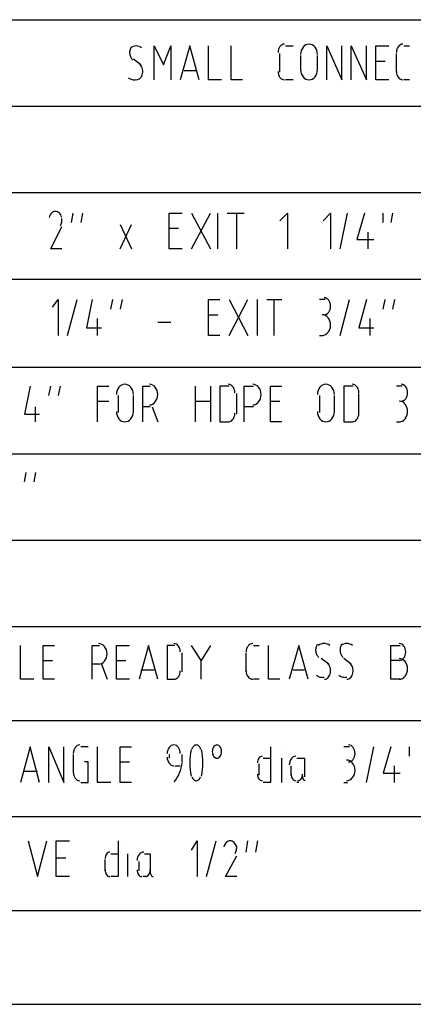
# Model space of a CAD drawing. Header units: millimetres. Extents: x 0 to 420, y 0 to 297.
# Tile 50 of 100: x 112.59 to 121.45, y 184.49 to 206.67. Entities that reach past the tile are written whole.
import ezdxf

# ---------------------------------------------------------------- set-up
doc = ezdxf.new("R2010")
doc.units = ezdxf.units.MM
doc.layers.add('LINE_000000', color=7, linetype='Continuous')

msp = doc.modelspace()

# ---------------------------------------------------------------- linework, layer by layer
at = {"layer": 'LINE_000000', "lineweight": 25}
for p, q in [((97.409, 206.671), (138.049, 206.671)), ((118.576, 206.079), (118.745, 206.079)), ((121.243, 206.079), (121.37, 206.079)), ((118.449, 205.486), (118.449, 205.909)), ((118.914, 205.867), (118.914, 205.528)), ((119.295, 205.528), (119.295, 205.867)), ((121.073, 205.486), (121.073, 205.909)), ((115.316, 205.655), (115.147, 205.782)), ((120.608, 205.74), (120.819, 205.74)), ((116.29, 205.528), (116.586, 205.528)), ((118.745, 205.317), (118.576, 205.317)), ((121.37, 205.317), (121.243, 205.317)), ((97.409, 204.724), (138.049, 204.724)), ((97.409, 202.777), (138.049, 202.777)), ((113.75, 202.099), (113.792, 202.311)), ((114.004, 202.311), (113.961, 202.099)), ((116.459, 201.507), (116.882, 202.311)), ((116.459, 202.311), (116.882, 201.507)), ((117.263, 202.311), (117.644, 202.311)), ((119.803, 201.507), (119.973, 202.311)), ((120.777, 202.099), (120.777, 202.311)), ((120.989, 202.311), (120.946, 202.099)), ((114.85, 201.507), (115.104, 202.057)), ((114.85, 202.057), (115.104, 201.507)), ((115.951, 201.972), (116.163, 201.972)), ((120.438, 201.507), (120.438, 201.888)), ((97.409, 200.829), (138.049, 200.829)), ((113.665, 199.559), (113.877, 200.364)), ((114.639, 200.152), (114.681, 200.364)), ((114.893, 200.364), (114.85, 200.152)), ((117.306, 199.559), (117.729, 200.364)), ((117.306, 200.364), (117.729, 199.559)), ((118.152, 200.364), (118.491, 200.364)), ((119.465, 200.364), (119.338, 200.364)), ((119.803, 199.559), (120.015, 200.364)), ((120.777, 200.152), (120.819, 200.364)), ((121.031, 200.364), (120.989, 200.152)), ((114.342, 199.559), (114.342, 199.94)), ((116.84, 200.025), (117.052, 200.025)), ((119.422, 200.025), (119.422, 200.025)), ((120.481, 199.559), (120.481, 199.94)), ((115.697, 199.856), (115.993, 199.856)), ((119.338, 199.559), (119.422, 199.559)), ((97.409, 198.84), (138.049, 198.84)), ((113.242, 198.205), (113.284, 198.416)), ((113.496, 198.416), (113.453, 198.205)), ((121.2, 198.416), (121.073, 198.416)), ((114.808, 198.205), (114.808, 197.824)), ((115.147, 197.824), (115.147, 198.205)), ((117.475, 197.781), (117.475, 198.247)), ((119.338, 198.205), (119.338, 197.824)), ((119.676, 197.824), (119.676, 198.205)), ((120.227, 197.781), (120.227, 198.247)), ((112.945, 197.612), (112.945, 197.951)), ((114.342, 198.078), (114.596, 198.078)), ((115.528, 197.951), (115.358, 197.951)), ((115.57, 197.951), (115.697, 197.612)), ((116.544, 198.078), (116.882, 198.078)), ((117.856, 197.951), (117.644, 197.951)), ((118.237, 198.078), (118.449, 198.078)), ((121.158, 198.078), (121.158, 198.078)), ((117.094, 197.612), (117.306, 197.612)), ((119.888, 197.612), (120.1, 197.612)), ((121.073, 197.612), (121.158, 197.612)), ((97.409, 196.892), (138.049, 196.892)), ((112.691, 196.257), (112.734, 196.469)), ((112.945, 196.469), (112.903, 196.257)), ((97.409, 194.945), (138.049, 194.945)), ((97.409, 192.998), (138.049, 192.998)), ((116.882, 192.574), (116.671, 192.236)), ((117.856, 192.574), (117.983, 192.574)), ((116.247, 191.982), (116.247, 192.405)), ((117.687, 191.982), (117.687, 192.405)), ((113.115, 192.236), (113.326, 192.236)), ((114.385, 192.151), (114.215, 192.151)), ((114.427, 192.151), (114.554, 191.812)), ((114.766, 192.236), (114.977, 192.236)), ((119.549, 192.151), (119.38, 192.278)), ((120.057, 192.151), (119.888, 192.278)), ((121.158, 192.236), (120.946, 192.236)), ((115.316, 192.024), (115.612, 192.024)), ((118.745, 192.024), (118.999, 192.024)), ((115.909, 191.812), (116.078, 191.812)), ((117.983, 191.812), (117.856, 191.812)), ((121.158, 191.812), (120.946, 191.812)), ((97.409, 190.881), (138.049, 190.881)), ((113.792, 190.119), (113.792, 189.696)), ((114.131, 190.288), (113.961, 190.288)), ((115.951, 190.119), (115.951, 190.034)), ((116.247, 189.95), (116.247, 190.119)), ((118.491, 190.246), (118.491, 190.246)), ((120.015, 190.288), (119.888, 190.288)), ((120.396, 189.484), (120.565, 190.288)), ((121.37, 190.077), (121.37, 190.288)), ((114.85, 189.95), (115.062, 189.95)), ((117.983, 189.653), (117.983, 189.907)), ((118.068, 190.034), (118.237, 190.034)), ((119.973, 189.95), (119.973, 189.95)), ((112.691, 189.738), (112.988, 189.738)), ((116.078, 189.865), (116.205, 189.865)), ((118.703, 189.653), (118.703, 189.865)), ((121.031, 189.484), (121.031, 189.865)), ((118.872, 189.484), (118.83, 189.484)), ((119.888, 189.484), (119.973, 189.484)), ((97.409, 188.722), (138.049, 188.722)), ((115.02, 188.129), (115.02, 188.129)), ((116.798, 187.367), (117.009, 188.172)), ((117.687, 187.918), (117.729, 188.172)), ((117.941, 188.172), (117.898, 187.918)), ((113.411, 187.791), (113.623, 187.791)), ((114.512, 187.494), (114.512, 187.748)), ((114.639, 187.875), (114.808, 187.875)), ((115.274, 187.494), (115.274, 187.706)), ((115.443, 187.367), (115.358, 187.367)), ((97.409, 186.605), (138.049, 186.605)), ((97.409, 184.489), (138.049, 184.489))]:
    msp.add_line(p, q, dxfattribs=at)
for points in [[(115.341, 206.036), (115.309, 206.054), (115.277, 206.068), (115.244, 206.076), (115.21, 206.079), (115.177, 206.076), (115.143, 206.068), (115.111, 206.054), (115.08, 206.036)], [(115.612, 205.317), (115.612, 206.079), (115.824, 205.655), (115.993, 206.079), (115.993, 205.317)], [(116.628, 205.317), (116.417, 206.079), (116.205, 205.317)], [(117.136, 205.317), (116.84, 205.317), (116.84, 205.952), (116.84, 206.079)], [(117.602, 205.317), (117.348, 205.317), (117.348, 205.952), (117.348, 206.079)], [(118.554, 206.121), (118.525, 206.117), (118.497, 206.106), (118.472, 206.088), (118.45, 206.065), (118.432, 206.037), (118.418, 206.005), (118.409, 205.969), (118.406, 205.93)], [(119.295, 205.888), (119.291, 205.935), (119.28, 205.979), (119.263, 206.018), (119.24, 206.053), (119.211, 206.081), (119.179, 206.103), (119.143, 206.116), (119.105, 206.121), (119.066, 206.116), (119.031, 206.103), (118.998, 206.081), (118.97, 206.053), (118.947, 206.018), (118.929, 205.979), (118.918, 205.935), (118.914, 205.888)], [(119.507, 205.317), (119.507, 206.079), (119.846, 205.317), (119.846, 206.079)], [(120.057, 205.317), (120.057, 206.079), (120.396, 205.317), (120.396, 206.079)], [(120.904, 205.317), (120.608, 205.317), (120.608, 205.952), (120.608, 206.079), (120.904, 206.079)], [(121.221, 206.121), (121.192, 206.117), (121.164, 206.106), (121.139, 206.088), (121.117, 206.065), (121.099, 206.037), (121.085, 206.005), (121.076, 205.969), (121.073, 205.93)], [(115.097, 206.054), (115.087, 206.037), (115.079, 206.019), (115.072, 206.001), (115.067, 205.981), (115.064, 205.961), (115.062, 205.941), (115.062, 205.92), (115.064, 205.899), (115.068, 205.879), (115.073, 205.859), (115.08, 205.84), (115.088, 205.823), (115.098, 205.807), (115.109, 205.792), (115.121, 205.778), (115.135, 205.767)], [(115.216, 205.317), (115.24, 205.321), (115.263, 205.329), (115.284, 205.342), (115.304, 205.359), (115.321, 205.38), (115.335, 205.404), (115.346, 205.431), (115.354, 205.461), (115.358, 205.492), (115.358, 205.522), (115.354, 205.552), (115.347, 205.581), (115.336, 205.608), (115.322, 205.632), (115.305, 205.653), (115.285, 205.671)], [(118.406, 205.507), (118.409, 205.469), (118.418, 205.433), (118.432, 205.401), (118.45, 205.372), (118.472, 205.349), (118.497, 205.332), (118.525, 205.321), (118.554, 205.317)], [(118.914, 205.549), (118.918, 205.503), (118.929, 205.459), (118.947, 205.419), (118.97, 205.385), (118.998, 205.356), (119.031, 205.335), (119.066, 205.321), (119.105, 205.317), (119.143, 205.321), (119.179, 205.335), (119.211, 205.356), (119.24, 205.385), (119.263, 205.419), (119.28, 205.459), (119.291, 205.503), (119.295, 205.549)], [(121.073, 205.507), (121.076, 205.469), (121.085, 205.433), (121.099, 205.401), (121.117, 205.372), (121.139, 205.349), (121.164, 205.332), (121.192, 205.321), (121.221, 205.317)], [(115.039, 205.363), (115.059, 205.349), (115.079, 205.337), (115.1, 205.328), (115.122, 205.322), (115.144, 205.318), (115.167, 205.317), (115.19, 205.318), (115.212, 205.322)], [(113.532, 202.217), (113.523, 202.246), (113.511, 202.272), (113.496, 202.295), (113.479, 202.315), (113.459, 202.331), (113.437, 202.343), (113.414, 202.351), (113.39, 202.353), (113.366, 202.351), (113.343, 202.343), (113.321, 202.331), (113.301, 202.315), (113.284, 202.295), (113.269, 202.272), (113.256, 202.246), (113.248, 202.217)], [(116.247, 201.507), (115.951, 201.507), (115.951, 202.184), (115.951, 202.311), (116.247, 202.311)], [(117.052, 201.507), (117.052, 202.184), (117.052, 202.311)], [(117.475, 201.507), (117.475, 202.184), (117.475, 202.311)], [(118.449, 202.142), (118.618, 202.311), (118.618, 201.676), (118.618, 201.507)], [(119.422, 202.142), (119.592, 202.311), (119.592, 201.676), (119.592, 201.507)], [(120.354, 202.311), (120.184, 201.718), (120.565, 201.718)], [(113.501, 202.025), (113.511, 202.044), (113.52, 202.064), (113.527, 202.085), (113.532, 202.106), (113.536, 202.128), (113.538, 202.151), (113.538, 202.173), (113.536, 202.196)], [(113.538, 201.507), (113.284, 201.507), (113.538, 202.015)], [(113.326, 200.194), (113.453, 200.364), (113.453, 199.686), (113.453, 199.559)], [(114.215, 200.364), (114.088, 199.729), (114.427, 199.729)], [(117.094, 199.559), (116.84, 199.559), (116.84, 200.237), (116.84, 200.364), (117.094, 200.364)], [(117.941, 199.559), (117.941, 200.237), (117.941, 200.364)], [(118.322, 199.559), (118.322, 200.237), (118.322, 200.364)], [(119.444, 200.025), (119.473, 200.029), (119.501, 200.04), (119.526, 200.058), (119.548, 200.081), (119.566, 200.109), (119.58, 200.141), (119.589, 200.177), (119.592, 200.215), (119.589, 200.254), (119.58, 200.29), (119.566, 200.322), (119.548, 200.35), (119.526, 200.373), (119.501, 200.391), (119.473, 200.402), (119.444, 200.406)], [(120.396, 200.364), (120.227, 199.729), (120.565, 199.729)], [(119.401, 199.559), (119.44, 199.564), (119.475, 199.578), (119.508, 199.599), (119.536, 199.628), (119.559, 199.662), (119.577, 199.702), (119.588, 199.745), (119.592, 199.792), (119.588, 199.839), (119.577, 199.883), (119.559, 199.922), (119.536, 199.957), (119.508, 199.985), (119.475, 200.007), (119.44, 200.02), (119.401, 200.025)], [(112.818, 198.416), (112.691, 197.781), (113.03, 197.781)], [(114.342, 197.612), (114.342, 198.289), (114.342, 198.416), (114.596, 198.416)], [(115.147, 198.226), (115.143, 198.273), (115.132, 198.316), (115.114, 198.356), (115.091, 198.39), (115.063, 198.419), (115.03, 198.44), (114.995, 198.454), (114.956, 198.459), (114.918, 198.454), (114.882, 198.44), (114.85, 198.419), (114.821, 198.39), (114.798, 198.356), (114.781, 198.316), (114.77, 198.273), (114.766, 198.226)], [(115.358, 197.612), (115.358, 198.289), (115.358, 198.416), (115.528, 198.416)], [(115.507, 197.993), (115.545, 197.998), (115.581, 198.011), (115.613, 198.033), (115.641, 198.061), (115.664, 198.096), (115.682, 198.135), (115.693, 198.179), (115.697, 198.226), (115.693, 198.273), (115.682, 198.316), (115.664, 198.356), (115.641, 198.39), (115.613, 198.419), (115.581, 198.44), (115.545, 198.454), (115.507, 198.459)], [(116.544, 197.612), (116.544, 198.289), (116.544, 198.416)], [(116.882, 198.416), (116.882, 197.739), (116.882, 197.612)], [(117.306, 198.416), (117.094, 198.416), (117.094, 197.739), (117.094, 197.612)], [(117.433, 198.268), (117.43, 198.307), (117.421, 198.342), (117.407, 198.375), (117.389, 198.403), (117.367, 198.426), (117.342, 198.444), (117.314, 198.455), (117.285, 198.459)], [(117.644, 197.612), (117.644, 198.289), (117.644, 198.416), (117.856, 198.416)], [(117.835, 197.993), (117.873, 197.998), (117.909, 198.011), (117.941, 198.033), (117.97, 198.061), (117.993, 198.096), (118.01, 198.135), (118.021, 198.179), (118.025, 198.226), (118.021, 198.273), (118.01, 198.316), (117.993, 198.356), (117.97, 198.39), (117.941, 198.419), (117.909, 198.44), (117.873, 198.454), (117.835, 198.459)], [(118.491, 197.612), (118.237, 197.612), (118.237, 198.289), (118.237, 198.416), (118.491, 198.416)], [(119.676, 198.226), (119.672, 198.273), (119.661, 198.316), (119.644, 198.356), (119.621, 198.39), (119.592, 198.419), (119.56, 198.44), (119.524, 198.454), (119.486, 198.459), (119.447, 198.454), (119.412, 198.44), (119.379, 198.419), (119.351, 198.39), (119.328, 198.356), (119.31, 198.316), (119.299, 198.273), (119.295, 198.226)], [(120.1, 198.416), (119.888, 198.416), (119.888, 197.739), (119.888, 197.612)], [(120.227, 198.268), (120.224, 198.307), (120.215, 198.342), (120.201, 198.375), (120.183, 198.403), (120.161, 198.426), (120.136, 198.444), (120.108, 198.455), (120.079, 198.459)], [(121.179, 198.078), (121.209, 198.082), (121.237, 198.093), (121.262, 198.11), (121.284, 198.133), (121.302, 198.162), (121.316, 198.194), (121.324, 198.23), (121.327, 198.268), (121.324, 198.307), (121.316, 198.342), (121.302, 198.375), (121.284, 198.403), (121.262, 198.426), (121.237, 198.444), (121.209, 198.455), (121.179, 198.459)], [(121.137, 197.612), (121.175, 197.617), (121.211, 197.63), (121.243, 197.652), (121.272, 197.68), (121.295, 197.715), (121.312, 197.754), (121.323, 197.798), (121.327, 197.845), (121.323, 197.892), (121.312, 197.935), (121.295, 197.975), (121.272, 198.009), (121.243, 198.038), (121.211, 198.059), (121.175, 198.073), (121.137, 198.078)], [(114.766, 197.845), (114.77, 197.798), (114.781, 197.754), (114.798, 197.715), (114.821, 197.68), (114.85, 197.652), (114.882, 197.63), (114.918, 197.617), (114.956, 197.612), (114.995, 197.617), (115.03, 197.63), (115.063, 197.652), (115.091, 197.68), (115.114, 197.715), (115.132, 197.754), (115.143, 197.798), (115.147, 197.845)], [(117.285, 197.612), (117.314, 197.616), (117.342, 197.627), (117.367, 197.645), (117.389, 197.668), (117.407, 197.696), (117.421, 197.728), (117.43, 197.764), (117.433, 197.803)], [(119.295, 197.845), (119.299, 197.798), (119.31, 197.754), (119.328, 197.715), (119.351, 197.68), (119.379, 197.652), (119.412, 197.63), (119.447, 197.617), (119.486, 197.612), (119.524, 197.617), (119.56, 197.63), (119.592, 197.652), (119.621, 197.68), (119.644, 197.715), (119.661, 197.754), (119.672, 197.798), (119.676, 197.845)], [(120.079, 197.612), (120.108, 197.616), (120.136, 197.627), (120.161, 197.645), (120.183, 197.668), (120.201, 197.696), (120.215, 197.728), (120.224, 197.764), (120.227, 197.803)], [(112.903, 191.812), (112.607, 191.812), (112.607, 192.447), (112.607, 192.574)], [(113.369, 191.812), (113.115, 191.812), (113.115, 192.447), (113.115, 192.574), (113.369, 192.574)], [(114.215, 191.812), (114.215, 192.447), (114.215, 192.574), (114.385, 192.574)], [(114.363, 192.151), (114.402, 192.156), (114.438, 192.169), (114.47, 192.191), (114.498, 192.219), (114.521, 192.254), (114.539, 192.293), (114.55, 192.337), (114.554, 192.384), (114.55, 192.431), (114.539, 192.474), (114.521, 192.514), (114.498, 192.548), (114.47, 192.577), (114.438, 192.598), (114.402, 192.612), (114.363, 192.617)], [(115.062, 191.812), (114.766, 191.812), (114.766, 192.447), (114.766, 192.574), (115.062, 192.574)], [(115.697, 191.812), (115.485, 192.574), (115.274, 191.812)], [(116.078, 192.574), (115.909, 192.574), (115.909, 191.939), (115.909, 191.812)], [(116.205, 192.426), (116.202, 192.465), (116.193, 192.5), (116.18, 192.533), (116.162, 192.561), (116.14, 192.584), (116.115, 192.602), (116.087, 192.613), (116.057, 192.617)], [(116.671, 191.812), (116.671, 192.236), (116.459, 192.574)], [(117.835, 192.617), (117.805, 192.613), (117.777, 192.602), (117.752, 192.584), (117.73, 192.561), (117.712, 192.533), (117.698, 192.5), (117.69, 192.465), (117.687, 192.426)], [(118.449, 191.812), (118.195, 191.812), (118.195, 192.447), (118.195, 192.574)], [(119.084, 191.812), (118.872, 192.574), (118.66, 191.812)], [(119.288, 192.592), (119.278, 192.575), (119.27, 192.557), (119.263, 192.539), (119.258, 192.519), (119.255, 192.499), (119.253, 192.479), (119.253, 192.458), (119.255, 192.437), (119.259, 192.417), (119.264, 192.397), (119.271, 192.378), (119.279, 192.361), (119.289, 192.345), (119.3, 192.33), (119.312, 192.316), (119.326, 192.305)], [(119.574, 192.574), (119.543, 192.593), (119.51, 192.606), (119.477, 192.614), (119.444, 192.617), (119.41, 192.614), (119.377, 192.606), (119.344, 192.593), (119.313, 192.574)], [(119.839, 192.592), (119.829, 192.575), (119.82, 192.557), (119.814, 192.539), (119.809, 192.519), (119.805, 192.499), (119.804, 192.479), (119.804, 192.458), (119.805, 192.437), (119.809, 192.417), (119.814, 192.397), (119.821, 192.378), (119.829, 192.361), (119.839, 192.345), (119.85, 192.33), (119.862, 192.316), (119.876, 192.305)], [(120.082, 192.574), (120.051, 192.593), (120.018, 192.606), (119.985, 192.614), (119.952, 192.617), (119.918, 192.614), (119.885, 192.606), (119.852, 192.593), (119.821, 192.574)], [(120.946, 191.812), (120.946, 192.447), (120.946, 192.574), (121.158, 192.574)], [(121.137, 192.236), (121.167, 192.24), (121.195, 192.251), (121.22, 192.268), (121.242, 192.291), (121.26, 192.32), (121.273, 192.352), (121.282, 192.388), (121.285, 192.426), (121.282, 192.465), (121.273, 192.5), (121.26, 192.533), (121.242, 192.561), (121.22, 192.584), (121.195, 192.602), (121.167, 192.613), (121.137, 192.617)], [(119.45, 191.812), (119.474, 191.816), (119.497, 191.825), (119.518, 191.838), (119.537, 191.855), (119.554, 191.876), (119.568, 191.9), (119.579, 191.927), (119.587, 191.957), (119.591, 191.987), (119.591, 192.018), (119.587, 192.048), (119.58, 192.077), (119.569, 192.103), (119.555, 192.128), (119.538, 192.149), (119.519, 192.167)], [(119.958, 191.812), (119.982, 191.816), (120.005, 191.825), (120.026, 191.838), (120.045, 191.855), (120.062, 191.876), (120.076, 191.9), (120.087, 191.927), (120.095, 191.957), (120.099, 191.987), (120.099, 192.018), (120.095, 192.048), (120.088, 192.077), (120.077, 192.103), (120.063, 192.128), (120.046, 192.149), (120.027, 192.167)], [(121.137, 191.812), (121.175, 191.817), (121.211, 191.831), (121.243, 191.852), (121.272, 191.881), (121.295, 191.915), (121.312, 191.955), (121.323, 191.998), (121.327, 192.045), (121.323, 192.092), (121.312, 192.136), (121.295, 192.175), (121.272, 192.21), (121.243, 192.238), (121.211, 192.26), (121.175, 192.273), (121.137, 192.278)], [(116.057, 191.812), (116.087, 191.816), (116.115, 191.827), (116.14, 191.845), (116.162, 191.868), (116.18, 191.896), (116.193, 191.929), (116.202, 191.964), (116.205, 192.003)], [(117.687, 192.003), (117.69, 191.964), (117.698, 191.929), (117.712, 191.896), (117.73, 191.868), (117.752, 191.845), (117.777, 191.827), (117.805, 191.816), (117.835, 191.812)], [(119.272, 191.901), (119.292, 191.887), (119.312, 191.875), (119.334, 191.866), (119.356, 191.86), (119.378, 191.856), (119.4, 191.855), (119.423, 191.856), (119.445, 191.86)], [(119.78, 191.901), (119.8, 191.887), (119.82, 191.875), (119.842, 191.866), (119.864, 191.86), (119.886, 191.856), (119.908, 191.855), (119.931, 191.856), (119.953, 191.86)], [(113.94, 190.331), (113.91, 190.327), (113.882, 190.316), (113.857, 190.298), (113.835, 190.275), (113.817, 190.247), (113.804, 190.214), (113.795, 190.179), (113.792, 190.14)], [(116.205, 190.14), (116.202, 190.179), (116.193, 190.214), (116.18, 190.247), (116.162, 190.275), (116.14, 190.298), (116.115, 190.316), (116.087, 190.327), (116.057, 190.331), (116.027, 190.327), (115.999, 190.316), (115.974, 190.298), (115.952, 190.275), (115.934, 190.247), (115.92, 190.214), (115.912, 190.179), (115.909, 190.14)], [(116.663, 190.239), (116.656, 190.259), (116.647, 190.277), (116.636, 190.292), (116.624, 190.306), (116.61, 190.316), (116.596, 190.324), (116.581, 190.329), (116.565, 190.331), (116.549, 190.329), (116.534, 190.324), (116.519, 190.316), (116.506, 190.306), (116.494, 190.292), (116.483, 190.277), (116.474, 190.259), (116.467, 190.239)], [(119.994, 189.95), (120.024, 189.954), (120.052, 189.965), (120.077, 189.982), (120.099, 190.005), (120.117, 190.034), (120.13, 190.066), (120.139, 190.102), (120.142, 190.14), (120.139, 190.179), (120.13, 190.214), (120.117, 190.247), (120.099, 190.275), (120.077, 190.298), (120.052, 190.316), (120.024, 190.327), (119.994, 190.331)], [(113.03, 189.484), (112.818, 190.288), (112.607, 189.484)], [(113.242, 189.484), (113.242, 190.288), (113.58, 189.484), (113.58, 190.288)], [(114.639, 189.484), (114.342, 189.484), (114.342, 190.161), (114.342, 190.288)], [(115.104, 189.484), (114.85, 189.484), (114.85, 190.161), (114.85, 190.288), (115.104, 190.288)], [(116.451, 190.228), (116.436, 190.154), (116.425, 190.08), (116.419, 190.004), (116.417, 189.929), (116.419, 189.853), (116.425, 189.777), (116.436, 189.703), (116.451, 189.629)], [(116.679, 189.629), (116.694, 189.703), (116.704, 189.777), (116.711, 189.853), (116.713, 189.929), (116.711, 190.004), (116.704, 190.08), (116.694, 190.154), (116.679, 190.228)], [(118.237, 190.288), (118.237, 189.653), (118.237, 189.484), (118.068, 189.484)], [(120.946, 190.288), (120.777, 189.696), (121.158, 189.696)], [(113.961, 189.484), (114.131, 189.484), (114.131, 189.95), (114.046, 189.95)], [(115.909, 190.055), (115.912, 190.017), (115.92, 189.981), (115.934, 189.949), (115.952, 189.921), (115.974, 189.898), (115.999, 189.88), (116.027, 189.869), (116.057, 189.865)], [(116.065, 189.502), (116.101, 189.546), (116.134, 189.595), (116.162, 189.646), (116.187, 189.701), (116.208, 189.758), (116.224, 189.817), (116.236, 189.877), (116.244, 189.94)], [(118.046, 190.077), (118.025, 190.074), (118.005, 190.065), (117.987, 190.051), (117.972, 190.033), (117.959, 190.011), (117.949, 189.986), (117.943, 189.958), (117.941, 189.929)], [(118.491, 189.484), (118.491, 189.78), (118.491, 190.034)], [(118.809, 190.077), (118.779, 190.073), (118.751, 190.062), (118.726, 190.044), (118.704, 190.021), (118.686, 189.993), (118.672, 189.96), (118.663, 189.925), (118.66, 189.886)], [(118.83, 190.034), (118.999, 190.034), (118.999, 189.611)], [(119.952, 189.526), (119.99, 189.531), (120.026, 189.545), (120.058, 189.566), (120.086, 189.595), (120.109, 189.629), (120.127, 189.669), (120.138, 189.712), (120.142, 189.759), (120.138, 189.806), (120.127, 189.85), (120.109, 189.889), (120.086, 189.924), (120.058, 189.952), (120.026, 189.974), (119.99, 189.987), (119.952, 189.992)], [(113.792, 189.717), (113.795, 189.678), (113.804, 189.643), (113.817, 189.61), (113.835, 189.582), (113.857, 189.559), (113.882, 189.541), (113.91, 189.53), (113.94, 189.526)], [(117.941, 189.674), (117.943, 189.645), (117.949, 189.617), (117.959, 189.592), (117.972, 189.57), (117.987, 189.552), (118.005, 189.538), (118.025, 189.529), (118.046, 189.526)], [(118.703, 189.674), (118.705, 189.645), (118.711, 189.617), (118.721, 189.592), (118.734, 189.57), (118.749, 189.552), (118.767, 189.538), (118.787, 189.529), (118.809, 189.526)], [(118.851, 189.526), (118.872, 189.529), (118.892, 189.538), (118.91, 189.552), (118.926, 189.57), (118.939, 189.592), (118.948, 189.617), (118.955, 189.645), (118.957, 189.674)], [(116.467, 189.617), (116.475, 189.597), (116.484, 189.579), (116.494, 189.564), (116.506, 189.551), (116.52, 189.54), (116.534, 189.533), (116.549, 189.528), (116.565, 189.526), (116.581, 189.528), (116.596, 189.533), (116.61, 189.54), (116.623, 189.551), (116.635, 189.564), (116.646, 189.579), (116.655, 189.597), (116.662, 189.617)], [(118.957, 189.632), (118.958, 189.611), (118.962, 189.591), (118.968, 189.573), (118.975, 189.557), (118.985, 189.544), (118.995, 189.535), (119.007, 189.528), (119.02, 189.526)], [(112.776, 188.172), (112.988, 187.367), (113.199, 188.172)], [(113.707, 187.367), (113.411, 187.367), (113.411, 188.002), (113.411, 188.172), (113.707, 188.172)], [(114.808, 188.172), (114.808, 187.494), (114.808, 187.367), (114.639, 187.367)], [(116.459, 187.96), (116.586, 188.172), (116.586, 187.494), (116.586, 187.367)], [(117.469, 188.035), (117.46, 188.064), (117.448, 188.091), (117.433, 188.114), (117.416, 188.134), (117.396, 188.15), (117.374, 188.162), (117.351, 188.169), (117.327, 188.172), (117.303, 188.169), (117.28, 188.162), (117.258, 188.15), (117.238, 188.134), (117.22, 188.114), (117.205, 188.091), (117.193, 188.064), (117.185, 188.035)], [(114.618, 187.918), (114.596, 187.915), (114.576, 187.906), (114.558, 187.892), (114.543, 187.874), (114.53, 187.852), (114.52, 187.827), (114.514, 187.799), (114.512, 187.77)], [(115.379, 187.918), (115.35, 187.914), (115.322, 187.903), (115.297, 187.885), (115.275, 187.862), (115.257, 187.834), (115.243, 187.801), (115.234, 187.766), (115.231, 187.727)], [(117.438, 187.886), (117.448, 187.905), (117.457, 187.925), (117.464, 187.945), (117.469, 187.967), (117.473, 187.989), (117.475, 188.011), (117.475, 188.034), (117.473, 188.057)], [(115.02, 187.367), (115.02, 187.621), (115.02, 187.875)], [(115.401, 187.875), (115.528, 187.875), (115.528, 187.452)], [(117.475, 187.367), (117.221, 187.367), (117.475, 187.833)], [(114.512, 187.515), (114.514, 187.486), (114.52, 187.458), (114.53, 187.433), (114.543, 187.411), (114.558, 187.393), (114.576, 187.379), (114.596, 187.37), (114.618, 187.367)], [(115.231, 187.515), (115.233, 187.486), (115.24, 187.458), (115.249, 187.433), (115.262, 187.411), (115.278, 187.393), (115.296, 187.379), (115.316, 187.37), (115.337, 187.367)], [(115.422, 187.367), (115.443, 187.37), (115.463, 187.379), (115.481, 187.393), (115.497, 187.411), (115.51, 187.433), (115.519, 187.458), (115.526, 187.486), (115.528, 187.515)], [(115.528, 187.473), (115.529, 187.452), (115.533, 187.432), (115.539, 187.414), (115.546, 187.398), (115.556, 187.385), (115.566, 187.376), (115.578, 187.369), (115.591, 187.367)]]:
    msp.add_lwpolyline(points, dxfattribs=at)
msp.add_lwpolyline([(117.136, 190.182), (117.134, 190.212), (117.128, 190.24), (117.118, 190.265), (117.105, 190.287), (117.09, 190.305), (117.072, 190.319), (117.052, 190.328), (117.03, 190.331), (117.009, 190.328), (116.989, 190.319), (116.971, 190.305), (116.956, 190.287), (116.943, 190.265), (116.933, 190.24), (116.927, 190.212), (116.925, 190.182), (116.927, 190.153), (116.933, 190.125), (116.943, 190.1), (116.956, 190.078), (116.971, 190.06), (116.989, 190.046), (117.009, 190.037), (117.03, 190.034), (117.052, 190.037), (117.072, 190.046), (117.09, 190.06), (117.105, 190.078), (117.118, 190.1), (117.128, 190.125), (117.134, 190.153), (117.136, 190.182)], close=True, dxfattribs=at)

doc.saveas('drawing.dxf')
